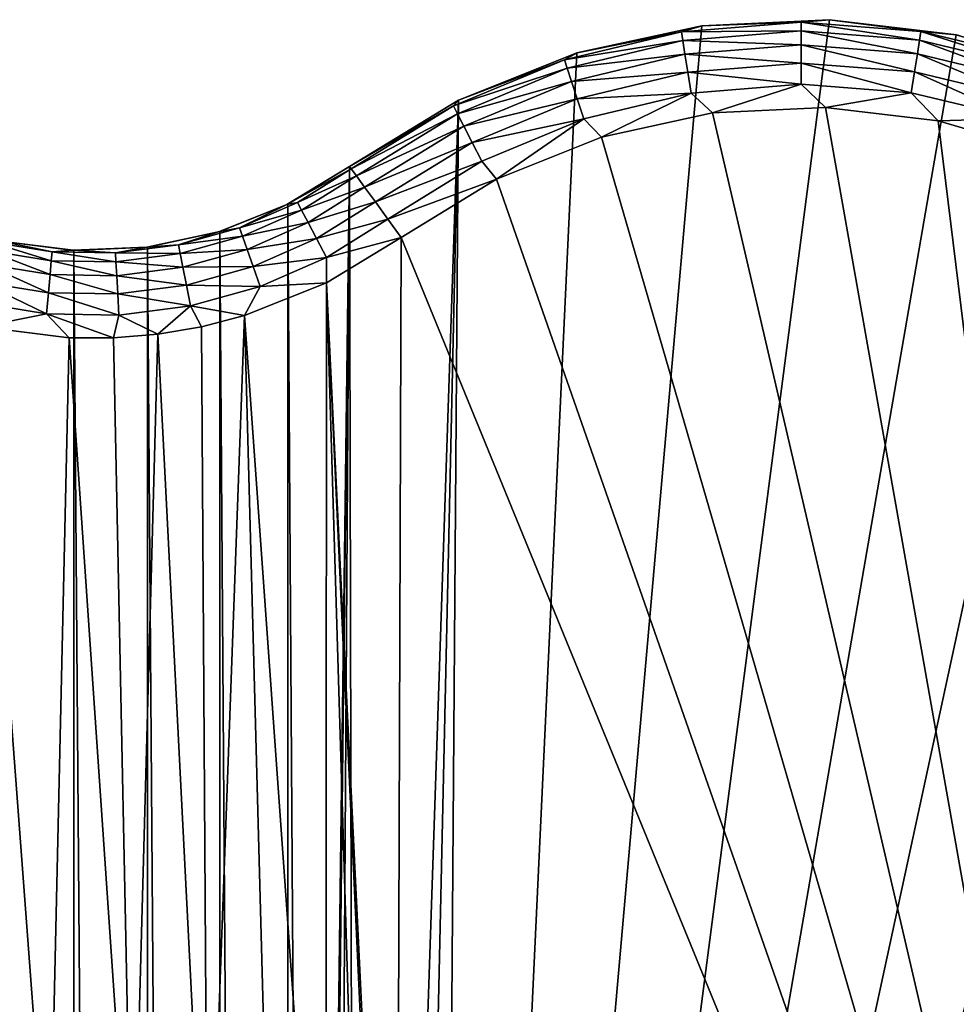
# Model space of a CAD drawing. Header units: metres. Extents: x -86 to 86, y -57 to 57.
# Tile 252 of 256: x 39 to 50, y 46 to 57. Entities that reach past the tile are written whole.
import ezdxf

# ---------------------------------------------------------------- set-up
doc = ezdxf.new("R2010")
doc.units = ezdxf.units.M
doc.layers.add('solid_125286', color=7, linetype='CONTINUOUS')

msp = doc.modelspace()

# ---------------------------------------------------------------- linework, layer by layer
at = {"layer": 'solid_125286'}
for points in [[(43.964466, 22.46842, -2), (46.981792, 56.796768, -2), (48.435753, 56.865662, -2)], [(43.964466, 22.46842, -2), (48.435753, 56.865662, -2), (49.880451, 56.692638, -2)], [(43.964466, 22.46842, -2), (45.559792, 56.487984, -2), (46.981792, 56.796768, -2)], [(46.981792, 56.796768, -2), (45.559792, 56.487984, -2), (45.562416, 56.488789, 9)], [(46.98447, 56.797153, 9), (45.562416, 56.488789, 9), (46.749527, 56.728844, 9.257976)], [(46.981792, 56.796768, -2), (45.562416, 56.488789, 9), (46.98447, 56.797153, 9)], [(46.98447, 56.797153, 9), (46.749527, 56.728844, 9.257976), (48.114326, 56.837456, 9.258032)], [(48.114407, 56.737617, 9.499521), (48.114326, 56.837456, 9.258032), (46.749527, 56.728844, 9.257976)], [(48.435753, 56.865662, -2), (46.981792, 56.796768, -2), (46.98447, 56.797153, 9)], [(48.435753, 56.865662, -2), (46.98447, 56.797153, 9), (48.437962, 56.865589, 9)], [(48.437962, 56.865589, 9), (46.98447, 56.797153, 9), (48.114326, 56.837456, 9.258032)], [(48.437962, 56.865589, 9), (48.114326, 56.837456, 9.258032), (49.479298, 56.731007, 9.258088)], [(49.463741, 56.632374, 9.499572), (49.479298, 56.731007, 9.258088), (48.114326, 56.837456, 9.258032)], [(49.463741, 56.632374, 9.499572), (48.114326, 56.837456, 9.258032), (48.114407, 56.737617, 9.499521)], [(49.880451, 56.692638, -2), (48.435753, 56.865662, -2), (48.437962, 56.865589, 9)], [(49.882694, 56.692204, 9), (48.437962, 56.865589, 9), (49.479298, 56.731007, 9.258088)], [(49.880451, 56.692638, -2), (48.437962, 56.865589, 9), (49.882694, 56.692204, 9)], [(43.964466, 22.46842, -2), (49.880451, 56.692638, -2), (51.277119, 56.282402, -2)], [(45.562416, 56.488789, 9), (45.418568, 56.407856, 9.25792), (46.749527, 56.728844, 9.257976)], [(46.765236, 56.630268, 9.499471), (46.749527, 56.728844, 9.257976), (45.418568, 56.407856, 9.25792)], [(48.114407, 56.737617, 9.499521), (46.749527, 56.728844, 9.257976), (46.765236, 56.630268, 9.499471)], [(48.114407, 56.737617, 9.499521), (46.765236, 56.630268, 9.499471), (48.114536, 56.578629, 9.706901)], [(48.114407, 56.737617, 9.499521), (48.114536, 56.578629, 9.706901), (49.438969, 56.475315, 9.706943)], [(49.463741, 56.632374, 9.499572), (48.114407, 56.737617, 9.499521), (49.438969, 56.475315, 9.706943)], [(50.779942, 56.317135, 9.499622), (49.479298, 56.731007, 9.258088), (49.463741, 56.632374, 9.499572)], [(49.882694, 56.692204, 9), (49.479298, 56.731007, 9.258088), (50.810753, 56.412125, 9.258144)], [(50.779942, 56.317135, 9.499622), (50.810753, 56.412125, 9.258144), (49.479298, 56.731007, 9.258088)], [(51.277119, 56.282402, -2), (49.880451, 56.692638, -2), (49.882694, 56.692204, 9)], [(46.765236, 56.630268, 9.499471), (45.418568, 56.407856, 9.25792), (45.449516, 56.312969, 9.49942)], [(46.765236, 56.630268, 9.499471), (45.449516, 56.312969, 9.49942), (46.790257, 56.47327, 9.70686)], [(46.765236, 56.630268, 9.499471), (46.790257, 56.47327, 9.70686), (48.114536, 56.578629, 9.706901)], [(48.114536, 56.578629, 9.706901), (46.790257, 56.47327, 9.70686), (48.1147, 56.371342, 9.866011)], [(48.114536, 56.578629, 9.706901), (48.1147, 56.371342, 9.866011), (49.40667, 56.27055, 9.86604)], [(49.438969, 56.475315, 9.706943), (48.114536, 56.578629, 9.706901), (49.40667, 56.27055, 9.86604)], [(49.463741, 56.632374, 9.499572), (49.438969, 56.475315, 9.706943), (50.730877, 56.165882, 9.706984)], [(50.779942, 56.317135, 9.499622), (49.463741, 56.632374, 9.499572), (50.730877, 56.165882, 9.706984)], [(43.964466, 22.46842, -2), (44.208092, 55.947418, -2), (45.559792, 56.487984, -2)], [(45.559792, 56.487984, -2), (44.208092, 55.947418, -2), (44.211132, 55.949024, 9)], [(45.562416, 56.488789, 9), (44.211132, 55.949024, 9), (45.418568, 56.407856, 9.25792)], [(45.559792, 56.487984, -2), (44.211132, 55.949024, 9), (45.562416, 56.488789, 9)], [(45.449516, 56.312969, 9.49942), (45.49881, 56.161839, 9.706819), (46.790257, 56.47327, 9.70686)], [(46.790257, 56.47327, 9.70686), (45.49881, 56.161839, 9.706819), (46.82288, 56.268578, 9.865982)], [(46.790257, 56.47327, 9.70686), (46.82288, 56.268578, 9.865982), (48.1147, 56.371342, 9.866011)], [(49.438969, 56.475315, 9.706943), (49.40667, 56.27055, 9.86604), (50.666908, 55.968693, 9.866069)], [(50.730877, 56.165882, 9.706984), (49.438969, 56.475315, 9.706943), (50.666908, 55.968693, 9.866069)], [(44.211132, 55.949024, 9), (44.154289, 55.882408, 9.257864), (45.418568, 56.407856, 9.25792)], [(45.449516, 56.312969, 9.49942), (45.418568, 56.407856, 9.25792), (44.154289, 55.882408, 9.257864)], [(48.1147, 56.371342, 9.866011), (46.82288, 56.268578, 9.865982), (48.114895, 56.129913, 9.965986)], [(48.1147, 56.371342, 9.866011), (48.114895, 56.129913, 9.965986), (49.369053, 56.032063, 9.966002)], [(49.40667, 56.27055, 9.86604), (48.1147, 56.371342, 9.866011), (49.369053, 56.032063, 9.966002)], [(43.964466, 22.46842, -2), (51.277119, 56.282402, -2), (52.585815, 55.646637, -2)], [(45.449516, 56.312969, 9.49942), (44.154289, 55.882408, 9.257864), (44.199711, 55.793552, 9.49937)], [(45.449516, 56.312969, 9.49942), (44.199711, 55.793552, 9.49937), (45.49881, 56.161839, 9.706819)], [(45.49881, 56.161839, 9.706819), (45.56308, 55.964787, 9.865952), (46.82288, 56.268578, 9.865982)], [(46.82288, 56.268578, 9.865982), (45.56308, 55.964787, 9.865952), (46.860878, 56.030163, 9.965971)], [(46.82288, 56.268578, 9.865982), (46.860878, 56.030163, 9.965971), (48.114895, 56.129913, 9.965986)], [(49.40667, 56.27055, 9.86604), (49.369053, 56.032063, 9.966002), (50.592411, 55.739029, 9.966016)], [(50.666908, 55.968693, 9.866069), (49.40667, 56.27055, 9.86604), (50.592411, 55.739029, 9.966016)], [(44.199711, 55.793552, 9.49937), (44.272053, 55.652016, 9.706778), (45.49881, 56.161839, 9.706819)], [(45.49881, 56.161839, 9.706819), (44.272053, 55.652016, 9.706778), (45.56308, 55.964787, 9.865952)], [(48.114895, 56.129913, 9.965986), (46.860878, 56.030163, 9.965971), (47.103165, 55.804153, 10)], [(48.114895, 56.129913, 9.965986), (47.103165, 55.804153, 10), (48.391716, 55.866577, 10)], [(49.369053, 56.032063, 9.966002), (48.114895, 56.129913, 9.965986), (48.391716, 55.866577, 10)], [(45.56308, 55.964787, 9.865952), (45.637939, 55.735268, 9.965956), (46.860878, 56.030163, 9.965971)], [(46.860878, 56.030163, 9.965971), (45.637939, 55.735268, 9.965956), (45.840694, 55.528103, 10)], [(46.860878, 56.030163, 9.965971), (45.840694, 55.528103, 10), (47.103165, 55.804153, 10)], [(49.369053, 56.032063, 9.966002), (48.391716, 55.866577, 10), (49.673691, 55.71423, 10)], [(50.592411, 55.739029, 9.966016), (49.369053, 56.032063, 9.966002), (49.673691, 55.71423, 10)], [(44.211132, 55.949024, 9), (42.969261, 55.193535, -2), (42.967983, 55.192783, 9)], [(44.211132, 55.949024, 9), (42.967983, 55.192783, 9), (44.154289, 55.882408, 9.257864)], [(44.154289, 55.882408, 9.257864), (42.967983, 55.192783, 9), (42.987892, 55.165466, 9.257808)], [(44.208092, 55.947418, -2), (42.969261, 55.193535, -2), (44.211132, 55.949024, 9)], [(43.045082, 21.202988, -2), (42.969261, 55.193535, -2), (44.208092, 55.947418, -2)], [(44.199711, 55.793552, 9.49937), (44.154289, 55.882408, 9.257864), (42.987892, 55.165466, 9.257808)], [(43.045082, 21.202988, -2), (44.208092, 55.947418, -2), (43.454975, 21.871881, -2)], [(43.454975, 21.871881, -2), (44.208092, 55.947418, -2), (43.964466, 22.46842, -2)], [(44.272053, 55.652016, 9.706778), (44.366386, 55.467468, 9.865924), (45.56308, 55.964787, 9.865952)], [(45.56308, 55.964787, 9.865952), (44.366386, 55.467468, 9.865924), (45.637939, 55.735268, 9.965956)], [(44.199711, 55.793552, 9.49937), (42.987892, 55.165466, 9.257808), (43.046654, 55.084827, 9.49932)], [(44.199711, 55.793552, 9.49937), (43.046654, 55.084827, 9.49932), (44.272053, 55.652016, 9.706778)], [(52.535534, 32.453701, 10), (47.103165, 55.804153, 10), (45.840694, 55.528103, 10)], [(52.535534, 32.453701, 10), (48.391716, 55.866577, 10), (47.103165, 55.804153, 10)], [(52.535534, 32.453701, 10), (49.673691, 55.71423, 10), (48.391716, 55.866577, 10)], [(44.272053, 55.652016, 9.706778), (43.046654, 55.084827, 9.49932), (43.140263, 54.956375, 9.706737)], [(44.272053, 55.652016, 9.706778), (43.140263, 54.956375, 9.706737), (44.366386, 55.467468, 9.865924)], [(44.366386, 55.467468, 9.865924), (44.476261, 55.252506, 9.96594), (45.637939, 55.735268, 9.965956)], [(45.637939, 55.735268, 9.965956), (44.476261, 55.252506, 9.96594), (44.644482, 55.047531, 10)], [(45.637939, 55.735268, 9.965956), (44.644482, 55.047531, 10), (45.840694, 55.528103, 10)], [(50.592411, 55.739029, 9.966016), (49.673691, 55.71423, 10), (50.912617, 55.351196, 10)], [(52.535534, 32.453701, 10), (50.912617, 55.351196, 10), (49.673691, 55.71423, 10)], [(43.964466, 22.46842, -2), (52.585815, 55.646637, -2), (53.242641, 31.746595, -2)], [(44.366386, 55.467468, 9.865924), (43.140263, 54.956375, 9.706737), (43.262325, 54.788883, 9.865894)], [(44.366386, 55.467468, 9.865924), (43.262325, 54.788883, 9.865894), (44.476261, 55.252506, 9.96594)], [(52.535534, 32.453701, 10), (45.840694, 55.528103, 10), (44.644482, 55.047531, 10)], [(44.476261, 55.252506, 9.96594), (43.262325, 54.788883, 9.865894), (43.404503, 54.593784, 9.965926)], [(44.476261, 55.252506, 9.96594), (43.404503, 54.593784, 9.965926), (44.644482, 55.047531, 10)], [(42.252903, 54.758301, 9), (42.967983, 55.192783, 9), (42.265976, 54.764923, -2)], [(42.987892, 55.165466, 9.257808), (42.967983, 55.192783, 9), (42.252903, 54.758301, 9)], [(42.375179, 54.78302, 9.257952), (42.987892, 55.165466, 9.257808), (42.252903, 54.758301, 9)], [(42.969261, 55.193535, -2), (42.5, 18.932886, -2), (42.265976, 54.764923, -2)], [(42.967983, 55.192783, 9), (42.969261, 55.193535, -2), (42.265976, 54.764923, -2)], [(43.046654, 55.084827, 9.49932), (42.987892, 55.165466, 9.257808), (42.375179, 54.78302, 9.257952)], [(42.561554, 19.714966, -2), (42.5, 18.932886, -2), (42.969261, 55.193535, -2)], [(42.561554, 19.714966, -2), (42.969261, 55.193535, -2), (42.744694, 20.477783, -2)], [(42.744694, 20.477783, -2), (42.969261, 55.193535, -2), (43.045082, 21.202988, -2)], [(42.421818, 54.694771, 9.49945), (43.046654, 55.084827, 9.49932), (42.375179, 54.78302, 9.257952)], [(42.421818, 54.694771, 9.49945), (43.140263, 54.956375, 9.706737), (43.046654, 55.084827, 9.49932)], [(43.404503, 54.593784, 9.965926), (43.557079, 54.384724, 10), (44.644482, 55.047531, 10)], [(52.535534, 32.453701, 10), (44.644482, 55.047531, 10), (43.557079, 54.384724, 10)], [(42.421818, 54.694771, 9.49945), (42.496094, 54.554218, 9.706842), (43.140263, 54.956375, 9.706737)], [(42.496094, 54.554218, 9.706842), (43.262325, 54.788883, 9.865894), (43.140263, 54.956375, 9.706737)], [(41.475384, 54.449142, 9), (42.252903, 54.758301, 9), (41.49025, 54.453724, -2)], [(41.714039, 54.492199, 9.258097), (42.252903, 54.758301, 9), (41.475384, 54.449142, 9)], [(42.265976, 54.764923, -2), (42.252983, -54.758366, -2), (41.49025, 54.453724, -2)], [(42.252903, 54.758301, 9), (42.265976, 54.764923, -2), (41.49025, 54.453724, -2)], [(41.714039, 54.492199, 9.258097), (42.375179, 54.78302, 9.257952), (42.252903, 54.758301, 9)], [(42.421818, 54.694771, 9.49945), (42.375179, 54.78302, 9.257952), (41.714039, 54.492199, 9.258097)], [(42.265976, 54.764923, -2), (42.5, 18.932886, -2), (42.252983, -54.758366, -2)], [(42.496094, 54.554218, 9.706842), (42.592937, 54.37096, 9.86597), (43.262325, 54.788883, 9.865894)], [(42.592937, 54.37096, 9.86597), (43.404503, 54.593784, 9.965926), (43.262325, 54.788883, 9.865894)], [(42.421818, 54.694771, 9.49945), (41.714039, 54.492199, 9.258097), (41.747578, 54.398151, 9.499578)], [(42.421818, 54.694771, 9.49945), (41.747578, 54.398151, 9.499578), (42.496094, 54.554218, 9.706842)], [(41.747578, 54.398151, 9.499578), (41.800987, 54.248386, 9.706948), (42.496094, 54.554218, 9.706842)], [(42.496094, 54.554218, 9.706842), (41.800987, 54.248386, 9.706948), (42.592937, 54.37096, 9.86597)], [(42.592937, 54.37096, 9.86597), (42.705738, 54.157509, 9.965964), (43.404503, 54.593784, 9.965926)], [(43.404503, 54.593784, 9.965926), (42.705738, 54.157509, 9.965964), (43.557079, 54.384724, 10)], [(40.657196, 54.273975, 9), (41.475384, 54.449142, 9), (40.668133, 54.275387, -2)], [(41.018078, 54.298988, 9.258241), (41.475384, 54.449142, 9), (40.657196, 54.273975, 9)], [(41.49025, 54.453724, -2), (41.475212, -54.449116, -2), (40.668133, 54.275387, -2)], [(41.475384, 54.449142, 9), (41.49025, 54.453724, -2), (40.668133, 54.275387, -2)], [(41.018078, 54.298988, 9.258241), (41.714039, 54.492199, 9.258097), (41.475384, 54.449142, 9)], [(41.747578, 54.398151, 9.499578), (41.714039, 54.492199, 9.258097), (41.018078, 54.298988, 9.258241)], [(41.49025, 54.453724, -2), (42.252983, -54.758366, -2), (41.475212, -54.449116, -2)], [(39.570618, 54.119656, 9.499968), (38.86636, 54.334316, 9.258675), (38.84338, 54.236996, 9.500097)], [(38.86636, 54.334316, 9.258675), (39.57943, 54.219223, 9.25853), (38.990967, 54.341335, 9)], [(39.570618, 54.119656, 9.499968), (39.57943, 54.219223, 9.25853), (38.86636, 54.334316, 9.258675)], [(38.994694, 54.340565, -2), (39.821274, -54.237724, -2), (38.990757, -54.3414, -2)], [(38.990967, 54.341335, 9), (39.821255, 54.237701, 9), (38.994694, 54.340565, -2)], [(39.57943, 54.219223, 9.25853), (39.821255, 54.237701, 9), (38.990967, 54.341335, 9)], [(39.82848, 54.237431, -2), (39.821274, -54.237724, -2), (38.994694, 54.340565, -2)], [(39.821255, 54.237701, 9), (39.82848, 54.237431, -2), (38.994694, 54.340565, -2)], [(41.747578, 54.398151, 9.499578), (41.018078, 54.298988, 9.258241), (41.037819, 54.201073, 9.499708)], [(41.747578, 54.398151, 9.499578), (41.037819, 54.201073, 9.499708), (41.800987, 54.248386, 9.706948)], [(41.800987, 54.248386, 9.706948), (41.870617, 54.053131, 9.866044), (42.592937, 54.37096, 9.86597)], [(42.592937, 54.37096, 9.86597), (41.870617, 54.053131, 9.866044), (42.705738, 54.157509, 9.965964)], [(42.705738, 54.157509, 9.965964), (42.706646, 53.86721, 10), (43.557079, 54.384724, 10)], [(43.557079, 54.384724, 10), (42.706646, 53.86721, 10), (43.5, 37.5, 10)], [(52.535534, 32.453701, 10), (43.557079, 54.384724, 10), (43.5, 37.5, 10)], [(38.84338, 54.236996, 9.500097), (38.806808, 54.082127, 9.707371), (39.556591, 53.961178, 9.707266)], [(39.570618, 54.119656, 9.499968), (38.84338, 54.236996, 9.500097), (39.556591, 53.961178, 9.707266)], [(40.307152, 54.107597, 9.499838), (39.57943, 54.219223, 9.25853), (39.570618, 54.119656, 9.499968)], [(39.57943, 54.219223, 9.25853), (40.301624, 54.207367, 9.258386), (39.821255, 54.237701, 9)], [(40.307152, 54.107597, 9.499838), (40.301624, 54.207367, 9.258386), (39.57943, 54.219223, 9.25853)], [(39.821255, 54.237701, 9), (40.657196, 54.273975, 9), (39.82848, 54.237431, -2)], [(40.301624, 54.207367, 9.258386), (40.657196, 54.273975, 9), (39.821255, 54.237701, 9)], [(39.82848, 54.237431, -2), (40.65712, -54.273968, -2), (39.821274, -54.237724, -2)], [(40.668133, 54.275387, -2), (40.65712, -54.273968, -2), (39.82848, 54.237431, -2)], [(40.657196, 54.273975, 9), (40.668133, 54.275387, -2), (39.82848, 54.237431, -2)], [(40.301624, 54.207367, 9.258386), (41.018078, 54.298988, 9.258241), (40.657196, 54.273975, 9)], [(41.037819, 54.201073, 9.499708), (41.018078, 54.298988, 9.258241), (40.301624, 54.207367, 9.258386)], [(41.037819, 54.201073, 9.499708), (40.301624, 54.207367, 9.258386), (40.307152, 54.107597, 9.499838)], [(41.037819, 54.201073, 9.499708), (40.307152, 54.107597, 9.499838), (41.069248, 54.045174, 9.707054)], [(40.668133, 54.275387, -2), (41.475212, -54.449116, -2), (40.65712, -54.273968, -2)], [(41.037819, 54.201073, 9.499708), (41.069248, 54.045174, 9.707054), (41.800987, 54.248386, 9.706948)], [(41.800987, 54.248386, 9.706948), (41.069248, 54.045174, 9.707054), (41.870617, 54.053131, 9.866044)], [(38.806808, 54.082127, 9.707371), (38.759148, 53.880287, 9.866343), (39.538311, 53.754616, 9.866268)], [(39.556591, 53.961178, 9.707266), (38.806808, 54.082127, 9.707371), (39.538311, 53.754616, 9.866268)], [(39.570618, 54.119656, 9.499968), (39.556591, 53.961178, 9.707266), (40.315948, 53.948776, 9.70716)], [(40.307152, 54.107597, 9.499838), (39.570618, 54.119656, 9.499968), (40.315948, 53.948776, 9.70716)], [(40.307152, 54.107597, 9.499838), (40.315948, 53.948776, 9.70716), (41.069248, 54.045174, 9.707054)], [(41.870617, 54.053131, 9.866044), (41.95171, 53.825722, 9.966003), (42.705738, 54.157509, 9.965964)], [(42.705738, 54.157509, 9.965964), (41.95171, 53.825722, 9.966003), (42.706646, 53.86721, 10)], [(41.069248, 54.045174, 9.707054), (40.315948, 53.948776, 9.70716), (41.110222, 53.841942, 9.866118)], [(41.069248, 54.045174, 9.707054), (41.110222, 53.841942, 9.866118), (41.870617, 54.053131, 9.866044)], [(41.870617, 54.053131, 9.866044), (41.110222, 53.841942, 9.866118), (41.95171, 53.825722, 9.966003)], [(38.759148, 53.880287, 9.866343), (38.703651, 53.645252, 9.966158), (39.517021, 53.514072, 9.966119)], [(39.538311, 53.754616, 9.866268), (38.759148, 53.880287, 9.866343), (39.517021, 53.514072, 9.966119)], [(39.556591, 53.961178, 9.707266), (39.538311, 53.754616, 9.866268), (40.327415, 53.741749, 9.866194)], [(40.315948, 53.948776, 9.70716), (39.556591, 53.961178, 9.707266), (40.327415, 53.741749, 9.866194)], [(40.315948, 53.948776, 9.70716), (40.327415, 53.741749, 9.866194), (41.110222, 53.841942, 9.866118)], [(42.706646, 53.86721, 10), (41.772217, 53.494232, 10), (42.698009, 40.49678, 10)], [(41.95171, 53.825722, 9.966003), (41.772217, 53.494232, 10), (42.706646, 53.86721, 10)], [(42.706646, 53.86721, 10), (42.698009, 40.49678, 10), (43.140511, 39.545441, 10)], [(42.706646, 53.86721, 10), (43.410397, 38.532448, 10), (43.5, 37.5, 10)], [(42.706646, 53.86721, 10), (43.140511, 39.545441, 10), (43.410397, 38.532448, 10)], [(39.538311, 53.754616, 9.866268), (39.517021, 53.514072, 9.966119), (40.340771, 53.500648, 9.966081)], [(40.327415, 53.741749, 9.866194), (39.538311, 53.754616, 9.866268), (40.340771, 53.500648, 9.966081)], [(41.110222, 53.841942, 9.866118), (40.327415, 53.741749, 9.866194), (41.157944, 53.605251, 9.966042)], [(40.327415, 53.741749, 9.866194), (40.340771, 53.500648, 9.966081), (41.157944, 53.605251, 9.966042)], [(41.110222, 53.841942, 9.866118), (41.157944, 53.605251, 9.966042), (41.95171, 53.825722, 9.966003)], [(41.95171, 53.825722, 9.966003), (41.157944, 53.605251, 9.966042), (41.772217, 53.494232, 10)], [(39.517021, 53.514072, 9.966119), (38.703651, 53.645252, 9.966158), (38.776104, 53.364735, 10)], [(41.157944, 53.605251, 9.966042), (40.340771, 53.500648, 9.966081), (40.784054, 53.282055, 10)], [(41.157944, 53.605251, 9.966042), (40.784054, 53.282055, 10), (41.283165, 53.367458, 10)], [(41.157944, 53.605251, 9.966042), (41.283165, 53.367458, 10), (41.772217, 53.494232, 10)], [(39.517021, 53.514072, 9.966119), (38.776104, 53.364735, 10), (39.774311, 53.238823, 10)], [(39.517021, 53.514072, 9.966119), (39.774311, 53.238823, 10), (40.279518, 53.239151, 10)], [(40.340771, 53.500648, 9.966081), (39.517021, 53.514072, 9.966119), (40.279518, 53.239151, 10)], [(40.340771, 53.500648, 9.966081), (40.279518, 53.239151, 10), (40.784054, 53.282055, 10)], [(41.772217, 53.494232, 10), (41.283165, 53.367458, 10), (41.355335, 42.097374, 10)], [(41.772217, 53.494232, 10), (41.355335, 42.097374, 10), (42.097374, 41.355335, 10)], [(41.772217, 53.494232, 10), (42.097374, 41.355335, 10), (42.698009, 40.49678, 10)], [(38.776104, 53.364735, 10), (38.532448, 43.410397, 10), (39.545441, 43.140511, 10)], [(39.774311, 53.238823, 10), (38.776104, 53.364735, 10), (39.545441, 43.140511, 10)], [(41.283165, 53.367458, 10), (40.784054, 53.282055, 10), (41.355335, 42.097374, 10)], [(39.774311, 53.238823, 10), (39.545441, 43.140511, 10), (40.49678, 42.698009, 10)], [(40.279518, 53.239151, 10), (39.774311, 53.238823, 10), (40.49678, 42.698009, 10)], [(40.784054, 53.282055, 10), (40.279518, 53.239151, 10), (40.49678, 42.698009, 10)], [(40.784054, 53.282055, 10), (40.49678, 42.698009, 10), (41.355335, 42.097374, 10)]]:
    msp.add_3dface(points, dxfattribs=at)

doc.saveas('drawing.dxf')
